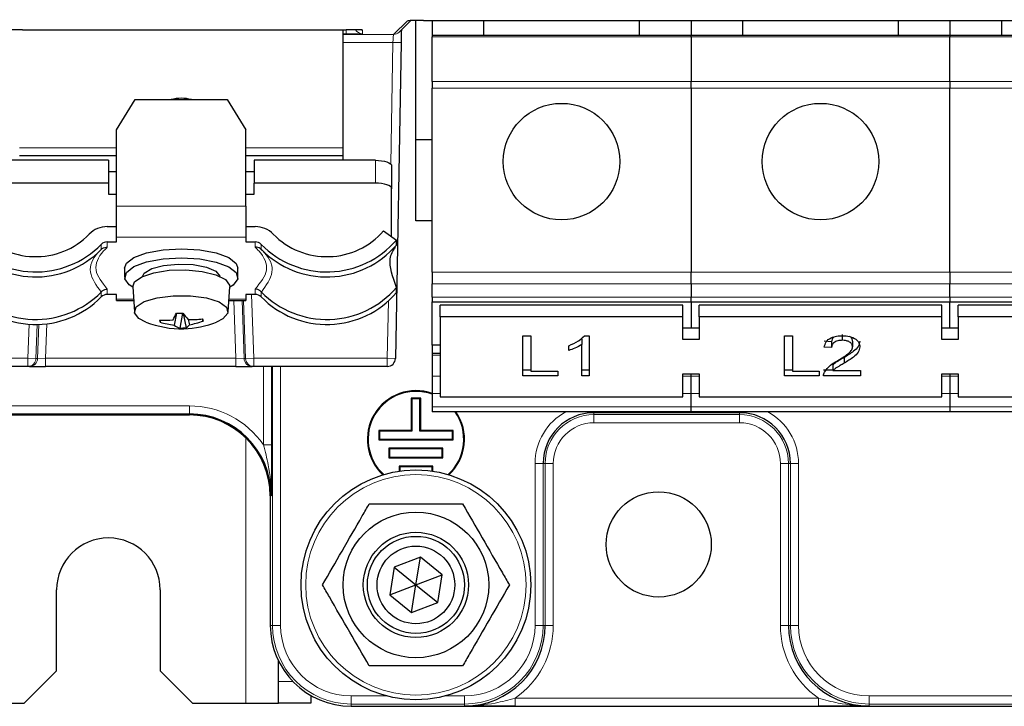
# Model space of a CAD drawing. Header units: millimetres. Extents: x 5 to 418, y 2 to 292.
# Tile 3 of 49: x 52 to 73, y 126 to 140. Entities that reach past the tile are written whole.
import ezdxf

# ---------------------------------------------------------------- set-up
doc = ezdxf.new("R2010")
doc.units = ezdxf.units.MM

msp = doc.modelspace()

# ---------------------------------------------------------------- linework, layer by layer
at = {"color": 7, "linetype": 'Continuous', "lineweight": 18}
for p, q in [((60.0501, 139.6539), (60.3355, 139.9343)), ((60.3355, 139.9343), (60.3625, 139.9365)), ((59.0785, 139.75), (59.0785, 139.6627)), ((59.3841, 139.7465), (59.4119, 139.7442)), ((59.4119, 139.7442), (59.4119, 139.6685)), ((59.0785, 139.6627), (59.0119, 139.6627)), ((59.0119, 139.6539), (60.0501, 139.6539)), ((60.8452, 139.6064), (66.1785, 139.6064)), ((66.1785, 139.6064), (71.5119, 139.6064)), ((71.5119, 139.6064), (76.8452, 139.6064)), ((60.0385, 139.4872), (59.0119, 139.4872)), ((59.994, 136.9841), (60.0385, 139.4872)), ((60.0385, 139.4872), (60.2051, 139.4843)), ((66.1785, 138.6838), (60.8452, 138.6838)), ((60.8452, 138.5452), (66.1785, 138.5452)), ((71.5119, 138.6838), (66.1785, 138.6838)), ((66.1785, 138.5452), (71.5119, 138.5452)), ((76.8452, 138.6838), (71.5119, 138.6838)), ((71.5119, 138.5452), (76.8452, 138.5452)), ((54.3452, 137.3177), (52.3452, 137.3177)), ((59.0119, 137.3177), (57.0119, 137.3177)), ((59.6785, 136.5914), (59.6785, 137.0612)), ((54.3452, 136.12), (57.0119, 136.12)), ((57.0119, 135.4792), (54.3452, 135.4792)), ((54.0315, 135.2268), (54.0315, 135.3306)), ((54.1552, 135.3822), (54.1552, 135.271)), ((57.2018, 135.271), (57.2018, 135.3822)), ((57.3256, 135.3306), (57.3256, 135.2268)), ((66.1785, 134.7558), (60.8452, 134.7558)), ((71.5119, 134.7558), (66.1785, 134.7558)), ((76.8452, 134.7558), (71.5119, 134.7558)), ((60.8452, 134.5201), (66.1785, 134.5201)), ((66.1785, 134.5201), (71.5119, 134.5201)), ((71.5119, 134.5201), (76.8452, 134.5201)), ((54.0315, 134.2475), (54.0315, 134.3513)), ((54.1552, 134.4104), (54.1552, 134.2992)), ((57.1245, 134.2992), (57.1704, 132.9844)), ((57.2018, 134.2992), (57.2018, 134.4104)), ((57.3256, 134.3513), (57.3256, 134.2475)), ((54.3452, 134.2023), (54.6952, 134.2023)), ((56.6618, 134.2023), (57.0119, 134.2023)), ((56.8048, 132.9844), (56.7633, 134.1721)), ((56.93, 134.1721), (56.9717, 132.9786)), ((57.0038, 132.9786), (56.9622, 134.1721)), ((59.9229, 132.9844), (59.9439, 134.1624)), ((66.1785, 134.2439), (60.8452, 134.2439)), ((71.5119, 134.2439), (66.1785, 134.2439)), ((76.8452, 134.2439), (71.5119, 134.2439)), ((52.52, 132.9844), (52.5446, 133.6872)), ((52.7112, 133.6828), (52.6866, 132.9786)), ((52.7187, 132.9786), (52.7433, 133.6836)), ((52.9105, 133.6964), (52.8856, 132.9844)), ((60.8452, 133.0453), (61.0119, 133.0453)), ((50.7927, 132.9844), (52.52, 132.9844)), ((52.6866, 132.9786), (52.52, 132.9844)), ((52.52, 132.8177), (52.52, 132.9844)), ((52.6866, 132.9786), (52.7187, 132.9786)), ((52.8856, 132.9844), (52.7187, 132.9786)), ((52.8856, 132.8177), (52.8856, 132.9844)), ((52.8856, 132.9844), (56.8048, 132.9844)), ((56.9717, 132.9786), (56.8048, 132.9844)), ((56.8048, 132.8177), (56.8048, 132.9844)), ((56.9717, 132.9786), (57.0038, 132.9786)), ((57.1704, 132.9844), (57.0038, 132.9786)), ((57.1704, 132.9844), (59.9229, 132.9844)), ((57.1704, 132.9844), (57.1704, 132.8177)), ((59.9229, 132.9844), (60.0895, 132.9814)), ((59.9229, 132.9844), (59.9229, 132.8177)), ((57.3714, 131.2032), (57.3714, 132.8177)), ((57.538, 132.8177), (57.538, 131.2032)), ((57.5585, 127.4844), (57.5585, 132.8177)), ((57.7251, 132.8177), (57.7251, 127.4844)), ((61.0119, 132.6148), (60.8452, 132.6148)), ((66.1785, 132.6148), (66.0119, 132.6148)), ((66.3452, 132.6148), (66.1785, 132.6148)), ((71.5119, 132.6148), (71.3452, 132.6148)), ((71.6785, 132.6148), (71.5119, 132.6148)), ((60.8452, 132.2581), (61.0119, 132.2581)), ((66.0119, 132.2581), (66.1785, 132.2581)), ((66.1785, 132.2581), (66.3452, 132.2581)), ((71.3452, 132.2581), (71.5119, 132.2581)), ((71.5119, 132.2581), (71.6785, 132.2581)), ((51.5119, 132.0048), (55.8452, 132.0048)), ((55.8452, 131.8381), (51.5119, 131.8381)), ((55.8452, 132.0048), (55.8452, 131.8381)), ((55.8452, 131.8178), (55.8452, 131.8381)), ((66.1785, 131.982), (60.8452, 131.982)), ((64.1785, 131.8643), (64.1785, 131.8844)), ((67.1785, 131.8643), (64.1785, 131.8643)), ((64.1785, 131.8643), (64.1785, 131.8235)), ((64.1785, 131.8235), (67.1785, 131.8235)), ((64.1785, 131.8235), (64.1785, 131.6568)), ((71.5119, 131.982), (66.1785, 131.982)), ((67.1785, 131.8643), (67.1785, 131.8844)), ((67.1785, 131.8235), (67.1785, 131.8643)), ((67.1785, 131.8235), (67.1785, 131.6568)), ((76.8452, 131.982), (71.5119, 131.982)), ((55.8452, 131.8178), (55.8452, 131.8177)), ((67.1785, 131.6568), (64.1785, 131.6568)), ((57.0119, 131.3413), (57.0119, 125.8844)), ((57.3714, 131.2032), (57.538, 131.2032)), ((62.9653, 127.4844), (62.9653, 130.8177)), ((63.1319, 130.8177), (62.9653, 130.8177)), ((63.1319, 130.8177), (63.1319, 127.4844)), ((63.1728, 130.8177), (63.1319, 130.8177)), ((63.1728, 127.4844), (63.1728, 130.8177)), ((63.1728, 130.8177), (63.3394, 130.8177)), ((63.3394, 130.8177), (63.3394, 127.4844)), ((68.0177, 127.4844), (68.0177, 130.8177)), ((68.1843, 130.8177), (68.0177, 130.8177)), ((68.1843, 130.8177), (68.2251, 130.8177)), ((68.1843, 130.8177), (68.1843, 127.4844)), ((68.2251, 127.4844), (68.2251, 130.8177)), ((68.2251, 130.8177), (68.3918, 130.8177)), ((68.3918, 130.8177), (68.3918, 127.4844)), ((57.5323, 130.151), (57.5119, 130.151)), ((57.5119, 130.151), (57.5119, 130.151)), ((57.5119, 127.4844), (57.5585, 127.4844)), ((57.5119, 127.4844), (57.5119, 127.4844)), ((57.5585, 127.4844), (57.7251, 127.4844)), ((63.1319, 127.4844), (62.9653, 127.4844)), ((63.1319, 127.4844), (63.1728, 127.4844)), ((63.1728, 127.4844), (63.3394, 127.4844)), ((68.1843, 127.4844), (68.0177, 127.4844)), ((68.1843, 127.4844), (68.2251, 127.4844)), ((68.2251, 127.4844), (68.3918, 127.4844)), ((57.6785, 126.3309), (57.9755, 126.3309)), ((59.1785, 126.0309), (59.9021, 126.0309)), ((59.1785, 125.8643), (59.1785, 126.0309)), ((61.1217, 126.0309), (61.5119, 126.0309)), ((61.5119, 125.8643), (61.5119, 126.0309)), ((62.5559, 125.9844), (62.5559, 125.8178)), ((62.5559, 125.9844), (68.8012, 125.9844)), ((68.8012, 125.9844), (68.8012, 125.8178)), ((69.8452, 126.0309), (81.0688, 126.0309)), ((69.8452, 125.8643), (69.8452, 126.0309)), ((61.5119, 125.8643), (59.1785, 125.8643)), ((59.1785, 125.8643), (59.1785, 125.8178)), ((59.1785, 125.8178), (59.1785, 125.8177)), ((61.5119, 125.8235), (61.5119, 125.8643)), ((105.1785, 125.8643), (69.8452, 125.8643)), ((69.8452, 125.8235), (69.8452, 125.8643))]:
    msp.add_line(p, q, dxfattribs=at)
at = {"color": 7, "linetype": 'Continuous', "lineweight": 25}
for p, q in [((60.1669, 139.7016), (60.4073, 139.9378)), ((60.5119, 137.4844), (60.5119, 139.9393)), ((60.669, 139.94), (80.8629, 139.94)), ((60.8452, 139.94), (60.8452, 139.6344)), ((61.9119, 139.6344), (61.9119, 139.94)), ((65.1119, 139.94), (65.1119, 139.6344)), ((66.1785, 139.94), (66.1785, 139.6344)), ((67.2452, 139.6344), (67.2452, 139.94)), ((70.4452, 139.94), (70.4452, 139.6344)), ((71.5119, 139.94), (71.5119, 139.6344)), ((72.5785, 139.6344), (72.5785, 139.94)), ((52.4119, 139.75), (59.0785, 139.75)), ((59.0119, 137.3177), (59.0119, 139.75)), ((59.3872, 139.7462), (59.3898, 139.746)), ((66.1785, 139.6344), (60.8452, 139.6344)), ((60.8452, 139.6344), (60.8452, 139.6064)), ((60.8452, 138.6838), (60.8452, 139.6064)), ((66.1785, 139.6064), (66.1785, 139.6344)), ((71.5119, 139.6344), (66.1785, 139.6344)), ((66.1785, 139.6064), (66.1785, 138.6838)), ((76.8452, 139.6344), (71.5119, 139.6344)), ((71.5119, 139.6344), (71.5119, 139.6064)), ((71.5119, 138.6838), (71.5119, 139.6064)), ((60.2051, 139.4843), (60.0895, 132.9814)), ((60.8452, 138.6838), (60.8452, 138.5452)), ((60.8452, 134.7558), (60.8452, 138.5452)), ((66.1785, 138.5452), (66.1785, 138.6838)), ((66.1785, 138.5452), (66.1785, 134.7558)), ((71.5119, 138.6838), (71.5119, 138.5452)), ((71.5119, 134.7558), (71.5119, 138.5452)), ((54.3452, 137.6862), (54.7301, 138.3126)), ((54.7301, 138.3126), (56.627, 138.3126)), ((56.627, 138.3126), (57.0119, 137.6862)), ((54.3452, 136.12), (54.3452, 137.6862)), ((57.0119, 136.12), (57.0119, 137.6862)), ((59.0119, 137.151), (59.0119, 137.3177)), ((60.5119, 135.8177), (60.5119, 137.4844)), ((60.8452, 137.4844), (60.5119, 137.4844)), ((54.3452, 137.151), (52.3452, 137.151)), ((59.0119, 137.151), (57.0119, 137.151)), ((59.0119, 137.0612), (59.0119, 137.151)), ((54.1785, 137.0612), (51.6785, 137.0612)), ((54.1785, 137.0612), (54.1785, 136.5914)), ((57.1785, 137.0612), (57.1785, 136.5914)), ((59.6785, 137.0612), (57.1785, 137.0612)), ((60.0119, 136.9472), (60.0119, 136.4774)), ((54.1785, 136.8332), (54.3452, 136.8332)), ((57.0119, 136.8332), (57.1785, 136.8332)), ((54.1785, 136.5914), (51.6785, 136.5914)), ((54.1785, 136.5914), (54.1785, 136.3634)), ((57.1785, 136.3634), (57.1785, 136.5914)), ((59.6785, 136.5914), (57.1785, 136.5914)), ((54.1785, 136.3634), (54.3452, 136.3634)), ((57.0119, 136.3634), (57.1785, 136.3634)), ((60.0119, 135.4903), (60.0119, 136.4774)), ((54.3452, 135.4792), (54.3452, 136.12)), ((57.0119, 136.12), (57.0119, 135.4792)), ((54.1552, 135.6955), (54.3452, 135.6955)), ((57.0119, 135.6955), (57.2018, 135.6955)), ((60.8452, 135.8177), (60.5119, 135.8177)), ((54.3452, 135.3822), (54.3452, 135.4792)), ((57.0119, 135.4792), (57.0119, 135.3822)), ((59.8446, 135.6076), (60.1119, 135.4202)), ((54.1552, 135.3822), (54.3452, 135.3822)), ((57.0119, 135.3822), (57.2018, 135.3822)), ((60.1119, 135.3165), (60.1119, 135.4202)), ((53.9868, 135.1805), (54.0284, 135.2236)), ((54.0284, 135.2236), (54.0315, 135.2268)), ((57.3256, 135.2268), (57.3286, 135.2236)), ((54.5119, 134.8407), (54.5119, 134.6528)), ((56.8452, 134.6528), (56.8452, 134.8407)), ((60.8452, 134.7558), (60.8452, 134.5201)), ((66.1785, 134.5201), (66.1785, 134.7558)), ((71.5119, 134.7558), (71.5119, 134.5201)), ((54.6788, 134.4573), (54.7121, 133.9407)), ((56.645, 133.9407), (56.6783, 134.4573)), ((60.8452, 134.2439), (60.8452, 134.5201)), ((66.1785, 134.5201), (66.1785, 134.2439)), ((71.5119, 134.2439), (71.5119, 134.5201)), ((54.0315, 134.3513), (54.0284, 134.348)), ((54.3452, 134.2992), (54.1552, 134.2992)), ((54.3452, 134.2023), (54.3452, 134.2992)), ((57.2018, 134.2992), (57.0119, 134.2992)), ((57.0119, 134.2992), (57.0119, 134.2023)), ((57.3286, 134.348), (57.3256, 134.3513)), ((60.1119, 134.3371), (60.1119, 134.4408)), ((54.3452, 134.1721), (54.3452, 134.2023)), ((54.3452, 134.1721), (54.6972, 134.1721)), ((56.6599, 134.1721), (57.0119, 134.1721)), ((57.0119, 134.2023), (57.0119, 134.1721)), ((60.8452, 134.2439), (60.8452, 134.1463)), ((60.8452, 134.1463), (66.1785, 134.1463)), ((60.8452, 133.254), (60.8452, 134.1463)), ((61.0119, 133.8403), (61.0119, 134.076)), ((66.0119, 134.076), (61.0119, 134.076)), ((66.0119, 133.8403), (66.0119, 134.076)), ((66.1785, 134.1463), (66.1785, 134.2439)), ((66.1785, 134.1463), (71.5119, 134.1463)), ((66.1785, 134.1463), (66.1785, 133.6046)), ((66.3452, 133.8403), (66.3452, 134.076)), ((71.3452, 134.076), (66.3452, 134.076)), ((71.3452, 133.8403), (71.3452, 134.076)), ((71.5119, 134.2439), (71.5119, 134.1463)), ((71.5119, 134.1463), (76.8452, 134.1463)), ((71.5119, 133.6046), (71.5119, 134.1463)), ((71.6785, 133.8403), (71.6785, 134.076)), ((76.6785, 134.076), (71.6785, 134.076)), ((55.5824, 133.9108), (55.5346, 133.667)), ((55.7012, 133.9139), (55.6475, 133.608)), ((55.7146, 133.9079), (55.7793, 133.6116)), ((55.2519, 133.7706), (55.2411, 133.7267)), ((55.8222, 133.7826), (55.8471, 133.6755)), ((56.1137, 133.7954), (56.1264, 133.7506)), ((66.0119, 133.8403), (61.0119, 133.8403)), ((61.0119, 133.8403), (61.0119, 132.1904)), ((66.0119, 133.3689), (66.0119, 133.8403)), ((66.3452, 133.8403), (66.3452, 133.3689)), ((71.3452, 133.8403), (66.3452, 133.8403)), ((71.3452, 133.3689), (71.3452, 133.8403)), ((71.6785, 133.8403), (71.6785, 133.3689)), ((76.6785, 133.8403), (71.6785, 133.8403)), ((62.7158, 133.4495), (62.8803, 133.4495)), ((62.7158, 132.6246), (62.7158, 133.4495)), ((62.8803, 133.4495), (62.8803, 132.7198)), ((63.9806, 133.4495), (64.0769, 133.4495)), ((64.0769, 133.4495), (64.0769, 132.6246)), ((66.3452, 133.6046), (66.0119, 133.6046)), ((68.1004, 133.4495), (68.265, 133.4495)), ((68.1004, 132.6246), (68.1004, 133.4495)), ((68.265, 133.4495), (68.265, 132.7198)), ((69.2937, 133.4722), (69.2937, 133.3543)), ((71.6785, 133.6046), (71.3452, 133.6046)), ((61.0119, 133.254), (60.8452, 133.254)), ((60.8452, 133.254), (60.8452, 133.0814)), ((63.6581, 133.1458), (63.6581, 133.2433)), ((63.9274, 133.3853), (63.8852, 133.3628)), ((63.9274, 133.3853), (63.9274, 133.2674)), ((63.9274, 132.6246), (63.9274, 133.2674)), ((66.3452, 133.3689), (66.0119, 133.3689)), ((69.0727, 133.3241), (68.9231, 133.3347)), ((69.0727, 133.3241), (69.0727, 133.2063)), ((69.5064, 133.3387), (69.5064, 133.2208)), ((71.6785, 133.3689), (71.3452, 133.3689)), ((61.0119, 133.0814), (60.8452, 133.0814)), ((60.8452, 133.0814), (60.8452, 133.0453)), ((60.8452, 133.0453), (60.8452, 132.6148)), ((69.0727, 133.2063), (68.9231, 133.2168)), ((69.1002, 132.8482), (69.1002, 132.7303)), ((69.3323, 133.0012), (69.3323, 132.8834)), ((52.52, 132.8177), (50.7927, 132.8177)), ((52.5522, 132.8177), (52.52, 132.8177)), ((52.5522, 132.8177), (52.8856, 132.8177)), ((56.8048, 132.8177), (52.8856, 132.8177)), ((56.8048, 132.8177), (57.1383, 132.8177)), ((57.1704, 132.8177), (57.1383, 132.8177)), ((59.9229, 132.8177), (57.1704, 132.8177)), ((62.8803, 132.7424), (62.7158, 132.7424)), ((62.8803, 132.7198), (63.4338, 132.7198)), ((63.4338, 132.7198), (63.4338, 132.6246)), ((64.0769, 132.7424), (63.9274, 132.7424)), ((66.0119, 132.6618), (66.3452, 132.6618)), ((66.0119, 132.1904), (66.0119, 132.6618)), ((66.1785, 132.6148), (66.1785, 132.6618)), ((66.3452, 132.6618), (66.3452, 132.1904)), ((68.265, 132.7424), (68.1004, 132.7424)), ((68.265, 132.7198), (68.8184, 132.7198)), ((68.8184, 132.7198), (68.8184, 132.6246)), ((69.1002, 132.7424), (68.9081, 132.7424)), ((69.1002, 132.7303), (69.6709, 132.7303)), ((69.6709, 132.7303), (69.6709, 132.6246)), ((71.3452, 132.6618), (71.6785, 132.6618)), ((71.3452, 132.1904), (71.3452, 132.6618)), ((71.5119, 132.6618), (71.5119, 132.6148)), ((71.6785, 132.6618), (71.6785, 132.1904)), ((60.8452, 132.6148), (60.8452, 132.2581)), ((63.4338, 132.6246), (62.7158, 132.6246)), ((64.0769, 132.6246), (63.9274, 132.6246)), ((66.1785, 132.2581), (66.1785, 132.6148)), ((68.8184, 132.6246), (68.1004, 132.6246)), ((69.6709, 132.6246), (68.9081, 132.6246)), ((71.5119, 132.6148), (71.5119, 132.2581)), ((60.8452, 132.2581), (60.8452, 131.982)), ((66.1785, 131.982), (66.1785, 132.2581)), ((71.5119, 132.2581), (71.5119, 131.982)), ((60.414, 132.1656), (60.414, 131.4989)), ((60.414, 132.1656), (60.4285, 132.151)), ((60.6098, 132.1656), (60.414, 132.1656)), ((60.4285, 132.151), (60.4285, 131.4844)), ((60.5952, 132.151), (60.4285, 132.151)), ((60.6098, 132.1656), (60.5952, 132.151)), ((60.5952, 131.4844), (60.5952, 132.151)), ((60.6098, 131.4989), (60.6098, 132.1656)), ((61.0119, 132.1904), (66.0119, 132.1904)), ((66.3452, 132.1904), (71.3452, 132.1904)), ((71.6785, 132.1904), (76.6785, 132.1904)), ((60.8452, 131.982), (60.8452, 131.8844)), ((66.1785, 131.8844), (60.8452, 131.8844)), ((66.1785, 131.8844), (66.1785, 131.982)), ((71.5119, 131.8844), (66.1785, 131.8844)), ((71.5119, 131.982), (71.5119, 131.8844)), ((76.8452, 131.8844), (71.5119, 131.8844)), ((51.5119, 131.8178), (55.8452, 131.8178)), ((59.7473, 131.4989), (59.7473, 131.3031)), ((59.7473, 131.4989), (59.7619, 131.4844)), ((60.414, 131.4989), (59.7473, 131.4989)), ((59.7619, 131.4844), (59.7619, 131.3177)), ((60.4285, 131.4844), (59.7619, 131.4844)), ((60.414, 131.4989), (60.4285, 131.4844)), ((60.6098, 131.4989), (60.5952, 131.4844)), ((61.2619, 131.4844), (60.5952, 131.4844)), ((61.2765, 131.4989), (60.6098, 131.4989)), ((61.2765, 131.4989), (61.2619, 131.4844)), ((61.2619, 131.3177), (61.2619, 131.4844)), ((61.2765, 131.3031), (61.2765, 131.4989)), ((59.7473, 131.3031), (59.7619, 131.3177)), ((59.7473, 131.3031), (61.2765, 131.3031)), ((59.7619, 131.3177), (61.2619, 131.3177)), ((61.2765, 131.3031), (61.2619, 131.3177)), ((59.9556, 131.1323), (59.9556, 130.9365)), ((59.9556, 131.1323), (59.9702, 131.1177)), ((61.0681, 131.1323), (59.9556, 131.1323)), ((59.9702, 131.1177), (59.9702, 130.951)), ((61.0535, 131.1177), (59.9702, 131.1177)), ((61.0681, 131.1323), (61.0535, 131.1177)), ((61.0535, 130.951), (61.0535, 131.1177)), ((61.0681, 130.9365), (61.0681, 131.1323)), ((59.9556, 130.9365), (59.9702, 130.951)), ((59.9556, 130.9365), (61.0681, 130.9365)), ((59.9702, 130.951), (61.0535, 130.951)), ((61.0681, 130.9365), (61.0535, 130.951)), ((60.164, 130.7656), (60.1785, 130.751)), ((60.8598, 130.7656), (60.164, 130.7656)), ((60.164, 130.7656), (60.164, 130.6587)), ((60.8452, 130.751), (60.1785, 130.751)), ((60.1785, 130.751), (60.1785, 130.6608)), ((60.8598, 130.7656), (60.8452, 130.751)), ((60.8452, 130.6608), (60.8452, 130.751)), ((60.8598, 130.6587), (60.8598, 130.7656)), ((57.5119, 130.151), (57.5119, 127.4844)), ((60.6034, 128.8878), (60.064, 128.682)), ((60.5119, 128.3177), (60.6034, 128.8878)), ((61.0513, 128.5235), (60.6034, 128.8878)), ((60.064, 128.682), (59.9724, 128.1119)), ((60.064, 128.682), (60.5119, 128.3177)), ((60.5119, 128.3177), (61.0513, 128.5235)), ((60.9598, 127.9534), (61.0513, 128.5235)), ((53.1119, 126.551), (53.1119, 128.2177)), ((55.2452, 128.2177), (55.2452, 126.551)), ((59.9724, 128.1119), (60.5119, 128.3177)), ((60.4204, 127.7476), (60.5119, 128.3177)), ((60.5119, 128.3177), (60.9598, 127.9534)), ((59.9724, 128.1119), (60.4204, 127.7476)), ((60.4204, 127.7476), (60.9598, 127.9534)), ((57.6785, 126.3309), (57.6785, 126.758)), ((52.4452, 125.8844), (53.1119, 126.551)), ((55.2452, 126.551), (55.9119, 125.8844)), ((57.6785, 125.8844), (57.6785, 126.3309)), ((58.3452, 126.041), (58.3452, 125.8844)), ((51.6785, 125.8844), (52.4452, 125.8844)), ((55.9119, 125.8844), (57.0119, 125.8844)), ((57.0119, 125.8844), (57.6785, 125.8844)), ((58.3452, 125.8844), (57.6785, 125.8844)), ((59.1785, 125.8178), (62.5559, 125.8178)), ((62.5559, 125.8178), (68.8012, 125.8178)), ((68.8012, 125.8178), (106.2226, 125.8178))]:
    msp.add_line(p, q, dxfattribs=at)
at = {"color": 7, "linetype": 'Continuous', "lineweight": 25, "flags": 128}
for points in [[(59.6785, 137.0612), (59.7436, 137.059), (59.8061, 137.0526), (59.8637, 137.042), (59.9142, 137.0278), (59.9557, 137.0106), (59.9865, 136.9909), (60.0055, 136.9695), (60.0119, 136.9472)], [(60.0119, 136.4774), (60.0055, 136.4996), (59.9865, 136.521), (59.9557, 136.5407), (59.9142, 136.558), (59.8637, 136.5722), (59.8061, 136.5827), (59.7436, 136.5892), (59.6785, 136.5914)], [(54.5119, 134.8407), (54.5487, 134.9402), (54.7044, 135.0603), (54.9657, 135.1566), (55.3042, 135.2186), (55.6832, 135.2397), (56.0618, 135.2176), (56.3988, 135.1546), (56.6578, 135.0576), (56.8107, 134.9371), (56.8452, 134.8407)], [(54.5155, 134.6214), (54.5487, 134.7523), (54.7044, 134.8724), (54.9657, 134.9686), (55.3042, 135.0307), (55.6832, 135.0518), (56.0618, 135.0297), (56.3988, 134.9667), (56.6578, 134.8697), (56.8107, 134.7492), (56.8408, 134.6182), (56.745, 134.491), (56.6776, 134.4467)], [(54.8803, 134.6708), (54.9177, 134.7373), (55.0702, 134.8305), (55.3153, 134.8966), (55.6157, 134.9255), (55.9257, 134.913), (56.198, 134.8609), (56.3913, 134.777), (56.4761, 134.6743), (56.4768, 134.6708)], [(54.6788, 134.4573), (54.7149, 134.5562), (54.8644, 134.6634), (55.112, 134.7467), (55.4281, 134.796), (55.7743, 134.8053), (56.109, 134.7736), (56.3917, 134.7046), (56.5885, 134.6067), (56.6754, 134.4917), (56.6783, 134.4573)], [(54.6795, 134.4467), (54.6083, 134.494), (54.5155, 134.6214)], [(54.7149, 133.922), (54.7525, 134.0428), (54.9152, 134.1509), (55.181, 134.2315), (55.514, 134.2738), (55.8692, 134.2721), (56.1987, 134.2267), (56.4579, 134.1436), (56.6119, 134.0341), (56.6398, 133.913), (56.5379, 133.7966), (56.4076, 133.7309)], [(54.9495, 133.7309), (54.8074, 133.8047), (54.7149, 133.922)]]:
    msp.add_lwpolyline(points, dxfattribs=at)
at = {"color": 7, "linetype": 'Continuous', "lineweight": 25}
for centre, radius in [((63.5119, 137.0344), 1.2), ((68.8452, 137.0344), 1.2), ((60.5119, 128.3177), 2.3667), ((65.5119, 129.151), 1.0833), ((60.5119, 128.3177), 1.5), ((60.5119, 128.3177), 1.0833), ((60.5119, 128.3177), 1), ((60.5119, 128.3177), 0.8)]:
    msp.add_circle(centre, radius, dxfattribs=at)
at = {"color": 7, "linetype": 'Continuous', "lineweight": 18}
msp.add_circle((60.5119, 128.3177), 2.2704, dxfattribs=at)
at = {"color": 7, "linetype": 'Continuous', "lineweight": 25}
for centre, radius, start, end in [((87.5119, 306.474), 166.6667, 259.163911, 280.836089), ((55.6785, 137.4804), 0.8579, 75.95005, 104.04995), ((54.1522, 135.1809), 0.5146, 89.66495, 135.66561), ((57.2049, 135.1809), 0.5146, 44.33439, 90.33505), ((52.6793, 136.6252), 1.5483, 221.09091, 315.52479), ((58.6777, 136.6252), 1.5483, 224.47521, 318.90909), ((52.6796, 136.6577), 1.8945, 220.78629, 315.5302), ((52.6796, 136.5541), 1.8946, 220.78795, 315.39222), ((54.1542, 135.2107), 0.1715, 89.66495, 135.66561), ((57.2029, 135.2107), 0.1715, 44.33439, 90.33505), ((58.6775, 136.6577), 1.8945, 224.4698, 319.21371), ((58.6774, 136.5541), 1.8946, 224.60778, 319.21205), ((52.6796, 135.6785), 1.8946, 220.78795, 315.39222), ((52.6796, 135.5747), 1.8945, 220.78629, 315.5302), ((54.1542, 134.1276), 0.1715, 89.66495, 135.66561), ((57.2029, 134.1276), 0.1715, 44.33439, 90.33505), ((58.6775, 135.5747), 1.8945, 224.4698, 319.21371), ((58.6774, 135.6785), 1.8946, 224.60778, 319.21205), ((52.9196, 135.1413), 2.9291, 332.17272, 335.16065), ((55.5785, 136.3314), 2.4206, 269.98309, 273.105), ((57.0178, 134.9188), 1.6494, 217.51767, 223.55464), ((55.6785, 135.5867), 1.9939, 248.55169, 271.54404), ((55.3552, 135.7683), 2.0003, 266.43155, 274.43799), ((55.7552, 133.8689), 0.5334, 190.4905, 195.46175), ((55.7703, 135.5785), 1.926, 254.04994, 262.96973), ((55.758, 133.9567), 0.3658, 232.3687, 252.42487), ((55.6785, 135.5867), 1.9939, 271.54404, 291.44831), ((55.6669, 133.7987), 0.2183, 301.00571, 325.64087), ((55.8689, 135.9999), 2.2181, 268.80066, 276.39624), ((55.5197, 135.4497), 1.8042, 280.45476, 289.64902), ((51.297, 132.6615), 4.9506, 12.70838, 13.24387), ((55.6599, 135.5974), 1.9894, 269.64464, 273.44344), ((59.9229, 132.9844), 0.1667, 270.00426, 358.98686), ((60.5119, 131.3177), 1, 70.52878, 227.15097), ((60.5119, 131.3177), 0.9854, 70.22875, 227.65483), ((55.8452, 130.151), 1.6871, 0, 90), ((60.5119, 131.3177), 0.9854, 312.34517, 35.10326), ((60.5119, 131.3177), 1, 312.84903, 34.51811), ((64.1785, 130.8177), 1.0466, 90, 180), ((67.1785, 130.8177), 1.0466, 0, 90), ((55.8452, 130.151), 1.6667, 0, 90), ((54.1785, 128.2177), 1.0667, 0, 180), ((59.1785, 127.4844), 1.6666, 180, 270), ((61.5119, 127.4844), 1.6609, 270, 0), ((69.8452, 127.4844), 1.6609, 180, 270)]:
    msp.add_arc(centre, radius, start, end, dxfattribs=at)
at = {"color": 7, "linetype": 'Continuous', "lineweight": 18}
for centre, radius, start, end in [((59.4119, 139.8352), 0.1667, 211.16781, 270.0019), ((60.0501, 139.8205), 0.1666, 269.98015, 314.48963), ((52.52, 132.9844), 0.1667, 270.00417, 358.00487), ((52.5522, 132.9844), 0.1667, 270.00417, 358.00487), ((57.1383, 132.9844), 0.1667, 181.99513, 269.99583), ((57.1704, 132.9844), 0.1667, 181.99513, 269.99583), ((55.8452, 130.151), 1.8537, 34.58419, 90), ((64.1785, 130.8177), 1.2132, 118.45528, 180), ((64.1785, 130.8177), 1.0058, 90, 180), ((67.1785, 130.8177), 1.0058, 0, 90), ((67.1785, 130.8177), 1.2132, 0, 61.54472), ((64.1785, 130.8177), 0.8391, 90, 180), ((67.1785, 130.8177), 0.8391, 0, 90), ((59.1785, 127.4844), 1.6201, 180, 270), ((59.1785, 127.4844), 1.4534, 180, 270), ((61.5119, 127.4844), 1.4534, 270, 0), ((61.5119, 127.4844), 1.6201, 270, 0), ((61.5119, 127.4844), 1.8275, 304.83891, 0), ((69.8452, 127.4844), 1.8275, 180, 235.16109), ((69.8452, 127.4844), 1.6201, 180, 270), ((69.8452, 127.4844), 1.4534, 180, 270)]:
    msp.add_arc(centre, radius, start, end, dxfattribs=at)
for centre, major_axis, ratio, start_param, end_param in [((60.6689, 139.9342), (0.3334, 0), 0.0174523, 2.8514039, 3.1238292), ((59.0785, 139.7442), (0.3333, 0), 0.0174551, 0, 0.2894114), ((60.0443, 139.4872), (0.0059, 0.1667), 0.0348716, 0.0186938, 1.5720368)]:
    msp.add_ellipse(centre, major_axis=major_axis, ratio=ratio, start_param=start_param, end_param=end_param, dxfattribs=at)
at = {"color": 7, "linetype": 'Continuous', "lineweight": 25}
for centre, major_axis, ratio, start_param, end_param in [((60.6689, 139.9342), (0.3334, 0), 0.0174523, 1.5704862, 2.8514039), ((52.4119, 139.7442), (0.3333, 0), 0.0174551, 1.5707963, 2.8692534), ((59.0785, 139.7442), (0.3333, 0), 0.0174551, 0.2894114, 1.5707963), ((60.2109, 139.4843), (0.0059, 0.3333), 0.0174523, 0.6687675, 1.5711065), ((59.0785, 139.6685), (0.3333, 0), 0.0174551, 4.712389, 6.2831853)]:
    msp.add_ellipse(centre, major_axis=major_axis, ratio=ratio, start_param=start_param, end_param=end_param, dxfattribs=at)
for points, knots in [([(60.3565, 139.9359), (60.3565, 139.9359), (60.3556, 139.9359), (60.3576, 139.936), (60.3595, 139.9361)], [0, 0, 0, 0, 0.0422236, 1, 1, 1, 1]), ([(54.0315, 135.2268), (54.0455, 135.2379), (54.0736, 135.2602), (54.1181, 135.2709), (54.1455, 135.2716), (54.1544, 135.2711), (54.1552, 135.271)], [0, 0, 0, 0, 0.40397967, 0.80779985, 0.98184659, 1, 1, 1, 1]), ([(57.3256, 135.2268), (57.3115, 135.2379), (57.2834, 135.2603), (57.2389, 135.2709), (57.2115, 135.2716), (57.2027, 135.2711), (57.2018, 135.271)], [0, 0, 0, 0, 0.4046631, 0.8091656, 0.9818463, 1, 1, 1, 1]), ([(60.1119, 134.4408), (60.0372, 134.6597), (59.9153, 135.0168), (60.0411, 135.1983), (60.0898, 135.2685)], [0, 0, 0, 0, 0.6128508, 1, 1, 1, 1]), ([(54.0315, 134.3513), (54.0456, 134.3642), (54.0736, 134.3898), (54.1182, 134.4058), (54.1456, 134.4098), (54.1544, 134.4103), (54.1552, 134.4104)], [0, 0, 0, 0, 0.4046631, 0.8091656, 0.9818463, 1, 1, 1, 1]), ([(57.3256, 134.3513), (57.3115, 134.3641), (57.2835, 134.3898), (57.239, 134.4058), (57.2116, 134.4098), (57.2027, 134.4103), (57.2018, 134.4104)], [0, 0, 0, 0, 0.4039797, 0.8077998, 0.9818466, 1, 1, 1, 1]), ([(63.6581, 133.2433), (63.7309, 133.2724), (63.8608, 133.3243), (63.944, 133.4113), (63.9806, 133.4495)], [0, 0, 0, 0, 0.5604274, 1, 1, 1, 1]), ([(68.9231, 133.2168), (68.9317, 133.2535), (68.9489, 133.3265), (69.0492, 133.4074), (69.1744, 133.4448), (69.2561, 133.4479), (69.297, 133.4495)], [0, 0, 0, 0, 0.2802352, 0.558893, 0.7791323, 1, 1, 1, 1]), ([(69.297, 133.4495), (69.3479, 133.447), (69.4495, 133.442), (69.571, 133.3849), (69.6452, 133.3064), (69.6524, 133.25), (69.656, 133.2218)], [0, 0, 0, 0, 0.2804823, 0.5596436, 0.7797486, 1, 1, 1, 1]), ([(63.9274, 133.2674), (63.8811, 133.2402), (63.7985, 133.1916), (63.701, 133.1598), (63.6581, 133.1458)], [0, 0, 0, 0, 0.55968587, 1, 1, 1, 1]), ([(69.1197, 133.4226), (69.1056, 133.4079), (69.0771, 133.3781), (69.0741, 133.3422), (69.0727, 133.3241)], [0, 0, 0, 0, 0.4955163, 1, 1, 1, 1]), ([(69.2937, 133.3543), (69.2615, 133.3526), (69.1971, 133.3492), (69.1196, 133.3122), (69.0782, 133.2599), (69.0745, 133.2242), (69.0727, 133.2063)], [0, 0, 0, 0, 0.2804101, 0.559489, 0.7793747, 1, 1, 1, 1]), ([(69.5064, 133.2208), (69.5025, 133.2419), (69.4946, 133.2841), (69.434, 133.3282), (69.364, 133.3514), (69.3172, 133.3533), (69.2937, 133.3543)], [0, 0, 0, 0, 0.27907993, 0.55861185, 0.77904313, 1, 1, 1, 1]), ([(69.656, 133.3397), (69.6481, 133.3003), (69.6323, 133.2213), (69.5069, 133.1071), (69.3986, 133.0414), (69.3323, 133.0012)], [0, 0, 0, 0, 0.2787415, 0.5588337, 1, 1, 1, 1]), ([(69.5064, 133.3387), (69.5032, 133.3603), (69.4976, 133.3978), (69.4586, 133.4228), (69.4419, 133.4334)], [0, 0, 0, 0, 0.5751062, 1, 1, 1, 1]), ([(69.1928, 132.9331), (69.2673, 132.9782), (69.3712, 133.041), (69.4858, 133.1391), (69.4996, 133.1936), (69.5064, 133.2208)], [0, 0, 0, 0, 0.5613127, 0.7813859, 1, 1, 1, 1]), ([(69.656, 133.2218), (69.6481, 133.1824), (69.6323, 133.1034), (69.5069, 132.9892), (69.3986, 132.9235), (69.3323, 132.8834)], [0, 0, 0, 0, 0.2787415, 0.5588337, 1, 1, 1, 1]), ([(68.9238, 132.6979), (68.9612, 132.7492), (69.0282, 132.841), (69.1424, 132.9049), (69.1928, 132.9331)], [0, 0, 0, 0, 0.5583593, 1, 1, 1, 1]), ([(69.3323, 133.0012), (69.3045, 132.985), (69.2586, 132.9582), (69.1954, 132.9206), (69.1427, 132.8876), (69.1144, 132.8613), (69.1002, 132.8482)], [0, 0, 0, 0, 0.3400378, 0.56006281, 0.78008951, 1, 1, 1, 1]), ([(69.3323, 132.8834), (69.3045, 132.8671), (69.2586, 132.8404), (69.1954, 132.8027), (69.1427, 132.7698), (69.1144, 132.7435), (69.1002, 132.7303)], [0, 0, 0, 0, 0.3400378, 0.5600628, 0.7800895, 1, 1, 1, 1]), ([(68.9081, 132.6246), (68.9085, 132.6385), (68.9093, 132.6635), (68.9194, 132.6874), (68.9238, 132.6979)], [0, 0, 0, 0, 0.5599563, 1, 1, 1, 1]), ([(57.538, 131.2032), (57.5377, 131.0496), (57.5369, 130.6824), (57.5339, 130.3476), (57.5323, 130.1524), (57.5323, 130.151)], [0, 0, 0, 0, 0.4166128, 0.9959381, 1, 1, 1, 1]), ([(58.5874, 128.3177), (58.721, 128.5492), (58.9925, 129.0194), (59.3177, 129.5826), (59.5021, 129.902), (59.5496, 129.9844)], [0, 0, 0, 0, 0.418553, 0.8501562, 1, 1, 1, 1]), ([(59.5496, 129.9844), (59.6293, 129.9844), (59.9539, 129.9844), (60.5418, 129.9844), (61.1067, 129.9844), (61.4163, 129.9844), (61.4741, 129.9844)], [0, 0, 0, 0, 0.1256357, 0.5116401, 0.9088287, 1, 1, 1, 1]), ([(61.4741, 129.9844), (61.6078, 129.7529), (61.8793, 129.2826), (62.2044, 128.7195), (62.3888, 128.4), (62.4364, 128.3177)], [0, 0, 0, 0, 0.418553, 0.8501562, 1, 1, 1, 1]), ([(59.5496, 126.651), (59.416, 126.8825), (59.1445, 127.3528), (58.8193, 127.9159), (58.6349, 128.2354), (58.5874, 128.3177)], [0, 0, 0, 0, 0.418553, 0.8501562, 1, 1, 1, 1]), ([(62.4364, 128.3177), (62.3027, 128.0862), (62.0312, 127.616), (61.7061, 127.0528), (61.5217, 126.7334), (61.4741, 126.651)], [0, 0, 0, 0, 0.418553, 0.8501562, 1, 1, 1, 1]), ([(61.4741, 126.651), (61.4163, 126.651), (61.1137, 126.651), (60.5492, 126.651), (59.961, 126.651), (59.6293, 126.651), (59.5496, 126.651)], [0, 0, 0, 0, 0.0911715, 0.4772726, 0.8743641, 1, 1, 1, 1]), ([(62.5559, 125.8178), (62.4041, 125.8181), (62.0394, 125.8189), (61.7075, 125.8219), (61.5132, 125.8235), (61.5119, 125.8235)], [0, 0, 0, 0, 0.4145595, 0.9959449, 1, 1, 1, 1]), ([(69.8452, 125.8235), (69.8439, 125.8235), (69.6496, 125.8219), (69.3177, 125.8189), (68.953, 125.8181), (68.8012, 125.8178)], [0, 0, 0, 0, 0.0040551, 0.5854405, 1, 1, 1, 1])]:
    msp.add_open_spline(points, degree=3, knots=knots, dxfattribs=at)
at = {"color": 7, "linetype": 'Continuous', "lineweight": 18}
for points, knots in [([(54.1552, 135.271), (54.1294, 135.2454), (53.9785, 135.0953), (53.8399, 134.7976), (54.0497, 134.5399), (54.1552, 134.4104)], [0, 0, 0, 0, 0.0929115, 0.5439535, 1, 1, 1, 1]), ([(57.2018, 134.4104), (57.3074, 134.5399), (57.5172, 134.7976), (57.3786, 135.0953), (57.2276, 135.2454), (57.2018, 135.271)], [0, 0, 0, 0, 0.4560465, 0.9070885, 1, 1, 1, 1]), ([(54.0284, 134.348), (53.9297, 134.4854), (53.7314, 134.7615), (53.8501, 135.0404), (53.9785, 135.1719), (53.9868, 135.1805)], [0, 0, 0, 0, 0.4810096, 0.9663147, 1, 1, 1, 1]), ([(57.3286, 135.2236), (57.3514, 135.2008), (57.496, 135.0553), (57.6273, 134.7618), (57.4279, 134.4855), (57.3286, 134.348)], [0, 0, 0, 0, 0.0855, 0.5447826, 1, 1, 1, 1]), ([(57.3714, 131.2032), (57.4074, 131.065), (57.4976, 130.7184), (57.533, 130.3651), (57.5323, 130.1526), (57.5323, 130.151)], [0, 0, 0, 0, 0.3970256, 0.99559022, 1, 1, 1, 1]), ([(61.5119, 125.8235), (61.5134, 125.8235), (61.7251, 125.8228), (62.0757, 125.8584), (62.4196, 125.9486), (62.5559, 125.9844)], [0, 0, 0, 0, 0.00440835, 0.60533818, 1, 1, 1, 1]), ([(68.8012, 125.9844), (68.9375, 125.9486), (69.2814, 125.8584), (69.6319, 125.8228), (69.8437, 125.8235), (69.8452, 125.8235)], [0, 0, 0, 0, 0.3946618, 0.9955916, 1, 1, 1, 1])]:
    msp.add_open_spline(points, degree=3, knots=knots, dxfattribs=at)

doc.saveas('drawing.dxf')
